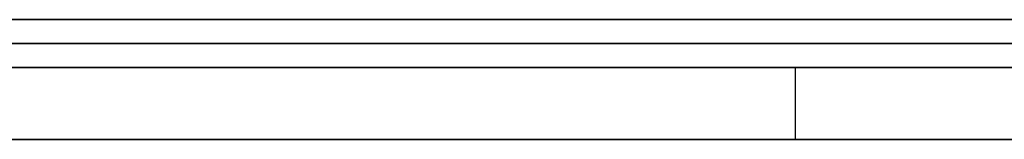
# Model space of a CAD drawing. Extents: x -3.09 to 3.09, y 0 to 2.31.
# Tile 87 of 177: x -2.125203 to -2.12111, y 2.2345 to 2.235. Entities that reach past the tile are written whole.
import ezdxf

# ---------------------------------------------------------------- set-up
doc = ezdxf.new("R2010")
doc.units = 0
doc.layers.get('0').update_dxf_attribs({"linetype": 'CONTINUOUS'})

# ---------------------------------------------------------------- blocks, each defined once
blk = doc.blocks.new('*U1')
at = {"extrusion": (0, 1, 0)}
for p, q in [((3.018, 2.235, -0.83), (-3.018, 2.235, -0.83)), ((-3.018, 2.235, 0.83), (3.018, 2.235, 0.83)), ((-2.798, 2.235, -0.725), (-1.678, 2.235, -0.725)), ((-1.678, 2.235, -0.365), (-2.798, 2.235, -0.365)), ((-2.1151818, 2.235, -0.0015024), (-2.1293268, 2.235, -0.0015024)), ((-2.1293268, 2.2349, -0.0015024), (-2.1151818, 2.2349, -0.0015024)), ((-1.678, 2.2348, -0.725), (-2.798, 2.2348, -0.725)), ((-2.798, 2.2348, -0.365), (-1.678, 2.2348, -0.365))]:
    blk.add_line(p, q, dxfattribs=at)
for p, q in [((3.018, 2.235, -0.83), (-3.018, 2.235, -0.83)), ((-2.798, 2.235, -0.725), (-1.678, 2.235, -0.725)), ((-1.678, 2.2348, -0.725), (-2.798, 2.2348, -0.725)), ((-2.1219795, 2.2348, -0.4779173), (-2.1219795, 2.2345, -0.4779173)), ((-2.1219795, 2.2348, -0.4779173), (-2.1219795, 2.2345, -0.4779173))]:
    blk.add_line(p, q)
at = {"extrusion": (0, 0, -1)}
for p, q in [((-3.018, 2.235, 0.83), (3.018, 2.235, 0.83)), ((-1.678, 2.235, -0.365), (-2.798, 2.235, -0.365)), ((-2.1151818, 2.235, -0.0015024), (-2.1293268, 2.235, -0.0015024)), ((-2.1293268, 2.2349, -0.0015024), (-2.1151818, 2.2349, -0.0015024)), ((-2.798, 2.2348, -0.365), (-1.678, 2.2348, -0.365))]:
    blk.add_line(p, q, dxfattribs=at)
for points in [[(-2.12522, 2.235, -0.0434253), (-2.12515, 2.235, -0.0433678), (-2.12508, 2.235, -0.04331), (-2.12501, 2.235, -0.0432516), (-2.12494, 2.235, -0.0431929), (-2.12487, 2.235, -0.0431337), (-2.1248, 2.235, -0.043074), (-2.12474, 2.235, -0.0430139), (-2.12467, 2.235, -0.0429534), (-2.12461, 2.235, -0.0428924), (-2.12454, 2.235, -0.042831), (-2.12448, 2.235, -0.0427692), (-2.12442, 2.235, -0.0427069), (-2.12436, 2.235, -0.0426441), (-2.12429, 2.235, -0.0425809), (-2.12423, 2.235, -0.0425173), (-2.12417, 2.235, -0.0424532), (-2.12411, 2.235, -0.0423887), (-2.12406, 2.235, -0.0423238), (-2.124, 2.235, -0.0422584), (-2.12394, 2.235, -0.0421926), (-2.12388, 2.235, -0.0421263), (-2.12383, 2.235, -0.0420596), (-2.12377, 2.235, -0.0419924), (-2.12372, 2.235, -0.0419248), (-2.12366, 2.235, -0.0418568), (-2.12361, 2.235, -0.0417883), (-2.12356, 2.235, -0.0417193), (-2.1235, 2.235, -0.04165), (-2.12345, 2.235, -0.0415802), (-2.1234, 2.235, -0.0415099), (-2.12335, 2.235, -0.0414392), (-2.1233, 2.235, -0.0413681), (-2.12325, 2.235, -0.0412965), (-2.1232, 2.235, -0.0412245), (-2.12316, 2.235, -0.041152), (-2.12311, 2.235, -0.041079), (-2.12306, 2.235, -0.041005), (-2.12302, 2.235, -0.04093), (-2.12297, 2.235, -0.0408539), (-2.12293, 2.235, -0.0407767), (-2.12288, 2.235, -0.0406985), (-2.12284, 2.235, -0.0406191), (-2.12279, 2.235, -0.0405387), (-2.12275, 2.235, -0.0404573), (-2.12271, 2.235, -0.0403748), (-2.12266, 2.235, -0.0402912), (-2.12262, 2.235, -0.0402065), (-2.12258, 2.235, -0.0401208), (-2.12253, 2.235, -0.040034), (-2.12249, 2.235, -0.0399461), (-2.12245, 2.235, -0.0398572), (-2.12241, 2.235, -0.0397672), (-2.12237, 2.235, -0.0396761), (-2.12233, 2.235, -0.0395839), (-2.12229, 2.235, -0.0394907), (-2.12225, 2.235, -0.0393965), (-2.12221, 2.235, -0.0393011), (-2.12217, 2.235, -0.0392047), (-2.12213, 2.235, -0.0391072), (-2.1221, 2.235, -0.0390086), (-2.12206, 2.235, -0.038909), (-2.12202, 2.235, -0.0388083), (-2.12198, 2.235, -0.0387066), (-2.12195, 2.235, -0.0386037), (-2.12191, 2.235, -0.0384998), (-2.12187, 2.235, -0.0383948), (-2.12184, 2.235, -0.0382888), (-2.1218, 2.235, -0.0381817), (-2.12177, 2.235, -0.0380735), (-2.12173, 2.235, -0.0379643), (-2.1217, 2.235, -0.037854), (-2.12167, 2.235, -0.0377426), (-2.12163, 2.235, -0.0376301), (-2.1216, 2.235, -0.0375166), (-2.12157, 2.235, -0.037402), (-2.12153, 2.235, -0.0372864), (-2.1215, 2.235, -0.0371696), (-2.12147, 2.235, -0.0370518), (-2.12144, 2.235, -0.036933), (-2.12141, 2.235, -0.0368131), (-2.12138, 2.235, -0.0366921), (-2.12135, 2.235, -0.03657), (-2.12132, 2.235, -0.0364468), (-2.12129, 2.235, -0.0363226), (-2.12126, 2.235, -0.0361974), (-2.12123, 2.235, -0.036071), (-2.1212, 2.235, -0.0359436), (-2.12117, 2.235, -0.0358151), (-2.12115, 2.235, -0.0356856), (-2.12112, 2.235, -0.0355549), (-2.12109, 2.235, -0.0354233)], [(-2.12108, 2.235, -0.0545427), (-2.12114, 2.235, -0.0544332), (-2.1212, 2.235, -0.054324), (-2.12127, 2.235, -0.0542154), (-2.12133, 2.235, -0.0541072), (-2.1214, 2.235, -0.0539994), (-2.12147, 2.235, -0.0538922), (-2.12153, 2.235, -0.0537855), (-2.1216, 2.235, -0.0536792), (-2.12167, 2.235, -0.0535735), (-2.12174, 2.235, -0.0534682), (-2.12181, 2.235, -0.0533634), (-2.12188, 2.235, -0.0532591), (-2.12195, 2.235, -0.0531554), (-2.12202, 2.235, -0.053052), (-2.1221, 2.235, -0.0529492), (-2.12217, 2.235, -0.0528469), (-2.12224, 2.235, -0.0527451), (-2.12232, 2.235, -0.0526437), (-2.12239, 2.235, -0.0525429), (-2.12247, 2.235, -0.0524425), (-2.12255, 2.235, -0.0523426), (-2.12263, 2.235, -0.0522432), (-2.1227, 2.235, -0.0521443), (-2.12278, 2.235, -0.0520459), (-2.12286, 2.235, -0.051948), (-2.12294, 2.235, -0.0518506), (-2.12302, 2.235, -0.0517537), (-2.1231, 2.235, -0.0516572), (-2.12319, 2.235, -0.0515613), (-2.12327, 2.235, -0.0514658), (-2.12335, 2.235, -0.0513708), (-2.12344, 2.235, -0.0512764), (-2.12352, 2.235, -0.0511824), (-2.12361, 2.235, -0.0510889), (-2.1237, 2.235, -0.0509958), (-2.12378, 2.235, -0.0509033), (-2.12387, 2.235, -0.0508113), (-2.12396, 2.235, -0.0507198), (-2.12405, 2.235, -0.0506287), (-2.12414, 2.235, -0.0505381), (-2.12423, 2.235, -0.0504481), (-2.12432, 2.235, -0.0503585), (-2.12441, 2.235, -0.0502694), (-2.1245, 2.235, -0.0501808), (-2.1246, 2.235, -0.0500927), (-2.12469, 2.235, -0.0500051), (-2.12479, 2.235, -0.0499179), (-2.12488, 2.235, -0.0498313), (-2.12498, 2.235, -0.0497451), (-2.12507, 2.235, -0.0496595), (-2.12517, 2.235, -0.0495743), (-2.12527, 2.235, -0.0494896)], [(-2.12108, 2.235, -0.0545427), (-2.12114, 2.235, -0.0544332), (-2.1212, 2.235, -0.054324), (-2.12127, 2.235, -0.0542154), (-2.12133, 2.235, -0.0541072), (-2.1214, 2.235, -0.0539994), (-2.12147, 2.235, -0.0538922), (-2.12153, 2.235, -0.0537855), (-2.1216, 2.235, -0.0536792), (-2.12167, 2.235, -0.0535735), (-2.12174, 2.235, -0.0534682), (-2.12181, 2.235, -0.0533634), (-2.12188, 2.235, -0.0532591), (-2.12195, 2.235, -0.0531554), (-2.12202, 2.235, -0.053052), (-2.1221, 2.235, -0.0529492), (-2.12217, 2.235, -0.0528469), (-2.12224, 2.235, -0.0527451), (-2.12232, 2.235, -0.0526437), (-2.12239, 2.235, -0.0525429), (-2.12247, 2.235, -0.0524425), (-2.12255, 2.235, -0.0523426), (-2.12263, 2.235, -0.0522432), (-2.1227, 2.235, -0.0521443), (-2.12278, 2.235, -0.0520459), (-2.12286, 2.235, -0.051948), (-2.12294, 2.235, -0.0518506), (-2.12302, 2.235, -0.0517537), (-2.1231, 2.235, -0.0516572), (-2.12319, 2.235, -0.0515613), (-2.12327, 2.235, -0.0514658), (-2.12335, 2.235, -0.0513708), (-2.12344, 2.235, -0.0512764), (-2.12352, 2.235, -0.0511824), (-2.12361, 2.235, -0.0510889), (-2.1237, 2.235, -0.0509958), (-2.12378, 2.235, -0.0509033), (-2.12387, 2.235, -0.0508113), (-2.12396, 2.235, -0.0507198), (-2.12405, 2.235, -0.0506287), (-2.12414, 2.235, -0.0505381), (-2.12423, 2.235, -0.0504481), (-2.12432, 2.235, -0.0503585), (-2.12441, 2.235, -0.0502694), (-2.1245, 2.235, -0.0501808), (-2.1246, 2.235, -0.0500927), (-2.12469, 2.235, -0.0500051), (-2.12479, 2.235, -0.0499179), (-2.12488, 2.235, -0.0498313), (-2.12498, 2.235, -0.0497451), (-2.12507, 2.235, -0.0496595), (-2.12517, 2.235, -0.0495743), (-2.12527, 2.235, -0.0494896)], [(-2.12522, 2.235, -0.0434253), (-2.12515, 2.235, -0.0433678), (-2.12508, 2.235, -0.04331), (-2.12501, 2.235, -0.0432516), (-2.12494, 2.235, -0.0431929), (-2.12487, 2.235, -0.0431337), (-2.1248, 2.235, -0.043074), (-2.12474, 2.235, -0.0430139), (-2.12467, 2.235, -0.0429534), (-2.12461, 2.235, -0.0428924), (-2.12454, 2.235, -0.042831), (-2.12448, 2.235, -0.0427692), (-2.12442, 2.235, -0.0427069), (-2.12436, 2.235, -0.0426441), (-2.12429, 2.235, -0.0425809), (-2.12423, 2.235, -0.0425173), (-2.12417, 2.235, -0.0424532), (-2.12411, 2.235, -0.0423887), (-2.12406, 2.235, -0.0423238), (-2.124, 2.235, -0.0422584), (-2.12394, 2.235, -0.0421926), (-2.12388, 2.235, -0.0421263), (-2.12383, 2.235, -0.0420596), (-2.12377, 2.235, -0.0419924), (-2.12372, 2.235, -0.0419248), (-2.12366, 2.235, -0.0418568), (-2.12361, 2.235, -0.0417883), (-2.12356, 2.235, -0.0417193), (-2.1235, 2.235, -0.04165), (-2.12345, 2.235, -0.0415802), (-2.1234, 2.235, -0.0415099), (-2.12335, 2.235, -0.0414392), (-2.1233, 2.235, -0.0413681), (-2.12325, 2.235, -0.0412965), (-2.1232, 2.235, -0.0412245), (-2.12316, 2.235, -0.041152), (-2.12311, 2.235, -0.041079), (-2.12306, 2.235, -0.041005), (-2.12302, 2.235, -0.04093), (-2.12297, 2.235, -0.0408539), (-2.12293, 2.235, -0.0407767), (-2.12288, 2.235, -0.0406985), (-2.12284, 2.235, -0.0406191), (-2.12279, 2.235, -0.0405387), (-2.12275, 2.235, -0.0404573), (-2.12271, 2.235, -0.0403748), (-2.12266, 2.235, -0.0402912), (-2.12262, 2.235, -0.0402065), (-2.12258, 2.235, -0.0401208), (-2.12253, 2.235, -0.040034), (-2.12249, 2.235, -0.0399461), (-2.12245, 2.235, -0.0398572), (-2.12241, 2.235, -0.0397672), (-2.12237, 2.235, -0.0396761), (-2.12233, 2.235, -0.0395839), (-2.12229, 2.235, -0.0394907), (-2.12225, 2.235, -0.0393965), (-2.12221, 2.235, -0.0393011), (-2.12217, 2.235, -0.0392047), (-2.12213, 2.235, -0.0391072), (-2.1221, 2.235, -0.0390086), (-2.12206, 2.235, -0.038909), (-2.12202, 2.235, -0.0388083), (-2.12198, 2.235, -0.0387066), (-2.12195, 2.235, -0.0386037), (-2.12191, 2.235, -0.0384998), (-2.12187, 2.235, -0.0383948), (-2.12184, 2.235, -0.0382888), (-2.1218, 2.235, -0.0381817), (-2.12177, 2.235, -0.0380735), (-2.12173, 2.235, -0.0379643), (-2.1217, 2.235, -0.037854), (-2.12167, 2.235, -0.0377426), (-2.12163, 2.235, -0.0376301), (-2.1216, 2.235, -0.0375166), (-2.12157, 2.235, -0.037402), (-2.12153, 2.235, -0.0372864), (-2.1215, 2.235, -0.0371696), (-2.12147, 2.235, -0.0370518), (-2.12144, 2.235, -0.036933), (-2.12141, 2.235, -0.0368131), (-2.12138, 2.235, -0.0366921), (-2.12135, 2.235, -0.03657), (-2.12132, 2.235, -0.0364468), (-2.12129, 2.235, -0.0363226), (-2.12126, 2.235, -0.0361974), (-2.12123, 2.235, -0.036071), (-2.1212, 2.235, -0.0359436), (-2.12117, 2.235, -0.0358151), (-2.12115, 2.235, -0.0356856), (-2.12112, 2.235, -0.0355549), (-2.12109, 2.235, -0.0354233)], [(-2.12523, 2.235, -0.0850226), (-2.12513, 2.235, -0.0849336), (-2.12504, 2.235, -0.084844), (-2.12495, 2.235, -0.0847538), (-2.12486, 2.235, -0.0846632), (-2.12477, 2.235, -0.084572), (-2.12468, 2.235, -0.0844803), (-2.12459, 2.235, -0.084388), (-2.1245, 2.235, -0.0842952), (-2.12441, 2.235, -0.0842019), (-2.12433, 2.235, -0.0841081), (-2.12424, 2.235, -0.0840137), (-2.12415, 2.235, -0.0839188), (-2.12407, 2.235, -0.0838234), (-2.12398, 2.235, -0.0837274), (-2.1239, 2.235, -0.0836309), (-2.12381, 2.235, -0.0835339), (-2.12373, 2.235, -0.0834363), (-2.12365, 2.235, -0.0833382), (-2.12357, 2.235, -0.0832396), (-2.12349, 2.235, -0.0831405), (-2.1234, 2.235, -0.0830408), (-2.12332, 2.235, -0.0829406), (-2.12324, 2.235, -0.0828398), (-2.12316, 2.235, -0.0827386), (-2.12309, 2.235, -0.0826368), (-2.12301, 2.235, -0.0825344), (-2.12293, 2.235, -0.0824316), (-2.12285, 2.235, -0.0823282), (-2.12278, 2.235, -0.0822243), (-2.1227, 2.235, -0.0821198), (-2.12263, 2.235, -0.0820148), (-2.12255, 2.235, -0.0819093), (-2.12248, 2.235, -0.0818033), (-2.12241, 2.235, -0.0816967), (-2.12233, 2.235, -0.0815896), (-2.12226, 2.235, -0.081482), (-2.12219, 2.235, -0.0813738), (-2.12212, 2.235, -0.0812651), (-2.12205, 2.235, -0.0811559), (-2.12198, 2.235, -0.0810461), (-2.12191, 2.235, -0.0809359), (-2.12184, 2.235, -0.080825), (-2.12177, 2.235, -0.0807137), (-2.1217, 2.235, -0.0806018), (-2.12164, 2.235, -0.0804894), (-2.12157, 2.235, -0.0803765), (-2.12151, 2.235, -0.080263), (-2.12144, 2.235, -0.080149), (-2.12138, 2.235, -0.0800345), (-2.12131, 2.235, -0.0799194), (-2.12125, 2.235, -0.0798038), (-2.12119, 2.235, -0.0796877), (-2.12112, 2.235, -0.0795711), (-2.12106, 2.235, -0.079454)], [(-2.12523, 2.235, -0.0850226), (-2.12513, 2.235, -0.0849336), (-2.12504, 2.235, -0.084844), (-2.12495, 2.235, -0.0847538), (-2.12486, 2.235, -0.0846632), (-2.12477, 2.235, -0.084572), (-2.12468, 2.235, -0.0844803), (-2.12459, 2.235, -0.084388), (-2.1245, 2.235, -0.0842952), (-2.12441, 2.235, -0.0842019), (-2.12433, 2.235, -0.0841081), (-2.12424, 2.235, -0.0840137), (-2.12415, 2.235, -0.0839188), (-2.12407, 2.235, -0.0838234), (-2.12398, 2.235, -0.0837274), (-2.1239, 2.235, -0.0836309), (-2.12381, 2.235, -0.0835339), (-2.12373, 2.235, -0.0834363), (-2.12365, 2.235, -0.0833382), (-2.12357, 2.235, -0.0832396), (-2.12349, 2.235, -0.0831405), (-2.1234, 2.235, -0.0830408), (-2.12332, 2.235, -0.0829406), (-2.12324, 2.235, -0.0828398), (-2.12316, 2.235, -0.0827386), (-2.12309, 2.235, -0.0826368), (-2.12301, 2.235, -0.0825344), (-2.12293, 2.235, -0.0824316), (-2.12285, 2.235, -0.0823282), (-2.12278, 2.235, -0.0822243), (-2.1227, 2.235, -0.0821198), (-2.12263, 2.235, -0.0820148), (-2.12255, 2.235, -0.0819093), (-2.12248, 2.235, -0.0818033), (-2.12241, 2.235, -0.0816967), (-2.12233, 2.235, -0.0815896), (-2.12226, 2.235, -0.081482), (-2.12219, 2.235, -0.0813738), (-2.12212, 2.235, -0.0812651), (-2.12205, 2.235, -0.0811559), (-2.12198, 2.235, -0.0810461), (-2.12191, 2.235, -0.0809359), (-2.12184, 2.235, -0.080825), (-2.12177, 2.235, -0.0807137), (-2.1217, 2.235, -0.0806018), (-2.12164, 2.235, -0.0804894), (-2.12157, 2.235, -0.0803765), (-2.12151, 2.235, -0.080263), (-2.12144, 2.235, -0.080149), (-2.12138, 2.235, -0.0800345), (-2.12131, 2.235, -0.0799194), (-2.12125, 2.235, -0.0798038), (-2.12119, 2.235, -0.0796877), (-2.12112, 2.235, -0.0795711), (-2.12106, 2.235, -0.079454)], [(-2.12107, 2.2349, -0.0353041), (-2.12111, 2.2349, -0.0355032), (-2.12115, 2.2349, -0.0356999), (-2.12119, 2.2349, -0.0358942), (-2.12123, 2.2349, -0.036086), (-2.12128, 2.2349, -0.0362754), (-2.12132, 2.2349, -0.0364624), (-2.12137, 2.2349, -0.036647), (-2.12141, 2.2349, -0.0368292), (-2.12146, 2.2349, -0.0370089), (-2.12151, 2.2349, -0.0371863), (-2.12156, 2.2349, -0.0373612), (-2.1216, 2.2349, -0.0375337), (-2.12165, 2.2349, -0.0377037), (-2.12171, 2.2349, -0.0378714), (-2.12176, 2.2349, -0.0380367), (-2.12181, 2.2349, -0.0381995), (-2.12186, 2.2349, -0.0383599), (-2.12192, 2.2349, -0.0385179), (-2.12197, 2.2349, -0.0386735), (-2.12203, 2.2349, -0.0388266), (-2.12208, 2.2349, -0.0389774), (-2.12214, 2.2349, -0.0391257), (-2.1222, 2.2349, -0.0392716), (-2.12226, 2.2349, -0.0394151), (-2.12232, 2.2349, -0.0395562), (-2.12238, 2.2349, -0.0396948), (-2.12244, 2.2349, -0.0398311), (-2.1225, 2.2349, -0.0399649), (-2.12256, 2.2349, -0.0400963), (-2.12263, 2.2349, -0.0402253), (-2.12269, 2.2349, -0.0403518), (-2.12276, 2.2349, -0.040476), (-2.12283, 2.2349, -0.0405977), (-2.12289, 2.2349, -0.040717), (-2.12296, 2.2349, -0.0408339), (-2.12303, 2.2349, -0.0409484), (-2.1231, 2.2349, -0.0410605), (-2.12317, 2.2349, -0.0411703), (-2.12324, 2.2349, -0.041279), (-2.12331, 2.2349, -0.0413866), (-2.12339, 2.2349, -0.0414932), (-2.12347, 2.2349, -0.0415989), (-2.12354, 2.2349, -0.0417035), (-2.12362, 2.2349, -0.0418072), (-2.1237, 2.2349, -0.0419098), (-2.12379, 2.2349, -0.0420115), (-2.12387, 2.2349, -0.0421121), (-2.12396, 2.2349, -0.0422118), (-2.12404, 2.2349, -0.0423104), (-2.12413, 2.2349, -0.0424081), (-2.12422, 2.2349, -0.0425047), (-2.12431, 2.2349, -0.0426004), (-2.12441, 2.2349, -0.042695), (-2.1245, 2.2349, -0.0427887), (-2.1246, 2.2349, -0.0428813), (-2.12469, 2.2349, -0.042973), (-2.12479, 2.2349, -0.0430636), (-2.12489, 2.2349, -0.0431533), (-2.125, 2.2349, -0.043242), (-2.1251, 2.2349, -0.0433296), (-2.1252, 2.2349, -0.0434163), (-2.12531, 2.2349, -0.0435019)], [(-2.12531, 2.2349, -0.0494578), (-2.12516, 2.2349, -0.049585), (-2.12501, 2.2349, -0.0497134), (-2.12487, 2.2349, -0.0498429), (-2.12472, 2.2349, -0.0499735), (-2.12458, 2.2349, -0.0501051), (-2.12444, 2.2349, -0.0502379), (-2.12431, 2.2349, -0.0503719), (-2.12417, 2.2349, -0.0505069), (-2.12403, 2.2349, -0.050643), (-2.1239, 2.2349, -0.0507802), (-2.12377, 2.2349, -0.0509186), (-2.12364, 2.2349, -0.051058), (-2.12351, 2.2349, -0.0511986), (-2.12338, 2.2349, -0.0513403), (-2.12325, 2.2349, -0.0514831), (-2.12313, 2.2349, -0.051627), (-2.12301, 2.2349, -0.051772), (-2.12289, 2.2349, -0.0519181), (-2.12277, 2.2349, -0.0520653), (-2.12265, 2.2349, -0.0522136), (-2.12253, 2.2349, -0.052363), (-2.12242, 2.2349, -0.0525136), (-2.1223, 2.2349, -0.0526652), (-2.12219, 2.2349, -0.052818), (-2.12208, 2.2349, -0.0529719), (-2.12197, 2.2349, -0.0531268), (-2.12186, 2.2349, -0.0532829), (-2.12176, 2.2349, -0.0534401), (-2.12165, 2.2349, -0.0535984), (-2.12155, 2.2349, -0.0537578), (-2.12145, 2.2349, -0.0539183), (-2.12135, 2.2349, -0.05408), (-2.12125, 2.2349, -0.0542427), (-2.12116, 2.2349, -0.0544065), (-2.12106, 2.2349, -0.0545713)], [(-2.12531, 2.2349, -0.0494578), (-2.12516, 2.2349, -0.049585), (-2.12501, 2.2349, -0.0497134), (-2.12487, 2.2349, -0.0498429), (-2.12472, 2.2349, -0.0499735), (-2.12458, 2.2349, -0.0501051), (-2.12444, 2.2349, -0.0502379), (-2.12431, 2.2349, -0.0503719), (-2.12417, 2.2349, -0.0505069), (-2.12403, 2.2349, -0.050643), (-2.1239, 2.2349, -0.0507802), (-2.12377, 2.2349, -0.0509186), (-2.12364, 2.2349, -0.051058), (-2.12351, 2.2349, -0.0511986), (-2.12338, 2.2349, -0.0513403), (-2.12325, 2.2349, -0.0514831), (-2.12313, 2.2349, -0.051627), (-2.12301, 2.2349, -0.051772), (-2.12289, 2.2349, -0.0519181), (-2.12277, 2.2349, -0.0520653), (-2.12265, 2.2349, -0.0522136), (-2.12253, 2.2349, -0.052363), (-2.12242, 2.2349, -0.0525136), (-2.1223, 2.2349, -0.0526652), (-2.12219, 2.2349, -0.052818), (-2.12208, 2.2349, -0.0529719), (-2.12197, 2.2349, -0.0531268), (-2.12186, 2.2349, -0.0532829), (-2.12176, 2.2349, -0.0534401), (-2.12165, 2.2349, -0.0535984), (-2.12155, 2.2349, -0.0537578), (-2.12145, 2.2349, -0.0539183), (-2.12135, 2.2349, -0.05408), (-2.12125, 2.2349, -0.0542427), (-2.12116, 2.2349, -0.0544065), (-2.12106, 2.2349, -0.0545713)], [(-2.12107, 2.2349, -0.0353041), (-2.12111, 2.2349, -0.0355032), (-2.12115, 2.2349, -0.0356999), (-2.12119, 2.2349, -0.0358942), (-2.12123, 2.2349, -0.036086), (-2.12128, 2.2349, -0.0362754), (-2.12132, 2.2349, -0.0364624), (-2.12137, 2.2349, -0.036647), (-2.12141, 2.2349, -0.0368292), (-2.12146, 2.2349, -0.0370089), (-2.12151, 2.2349, -0.0371863), (-2.12156, 2.2349, -0.0373612), (-2.1216, 2.2349, -0.0375337), (-2.12165, 2.2349, -0.0377037), (-2.12171, 2.2349, -0.0378714), (-2.12176, 2.2349, -0.0380367), (-2.12181, 2.2349, -0.0381995), (-2.12186, 2.2349, -0.0383599), (-2.12192, 2.2349, -0.0385179), (-2.12197, 2.2349, -0.0386735), (-2.12203, 2.2349, -0.0388266), (-2.12208, 2.2349, -0.0389774), (-2.12214, 2.2349, -0.0391257), (-2.1222, 2.2349, -0.0392716), (-2.12226, 2.2349, -0.0394151), (-2.12232, 2.2349, -0.0395562), (-2.12238, 2.2349, -0.0396948), (-2.12244, 2.2349, -0.0398311), (-2.1225, 2.2349, -0.0399649), (-2.12256, 2.2349, -0.0400963), (-2.12263, 2.2349, -0.0402253), (-2.12269, 2.2349, -0.0403518), (-2.12276, 2.2349, -0.040476), (-2.12283, 2.2349, -0.0405977), (-2.12289, 2.2349, -0.040717), (-2.12296, 2.2349, -0.0408339), (-2.12303, 2.2349, -0.0409484), (-2.1231, 2.2349, -0.0410605), (-2.12317, 2.2349, -0.0411703), (-2.12324, 2.2349, -0.041279), (-2.12331, 2.2349, -0.0413866), (-2.12339, 2.2349, -0.0414932), (-2.12347, 2.2349, -0.0415989), (-2.12354, 2.2349, -0.0417035), (-2.12362, 2.2349, -0.0418072), (-2.1237, 2.2349, -0.0419098), (-2.12379, 2.2349, -0.0420115), (-2.12387, 2.2349, -0.0421121), (-2.12396, 2.2349, -0.0422118), (-2.12404, 2.2349, -0.0423104), (-2.12413, 2.2349, -0.0424081), (-2.12422, 2.2349, -0.0425047), (-2.12431, 2.2349, -0.0426004), (-2.12441, 2.2349, -0.042695), (-2.1245, 2.2349, -0.0427887), (-2.1246, 2.2349, -0.0428813), (-2.12469, 2.2349, -0.042973), (-2.12479, 2.2349, -0.0430636), (-2.12489, 2.2349, -0.0431533), (-2.125, 2.2349, -0.043242), (-2.1251, 2.2349, -0.0433296), (-2.1252, 2.2349, -0.0434163), (-2.12531, 2.2349, -0.0435019)], [(-2.12102, 2.2349, -0.0793652), (-2.12111, 2.2349, -0.0795416), (-2.1212, 2.2349, -0.079717), (-2.1213, 2.2349, -0.0798912), (-2.12139, 2.2349, -0.0800643), (-2.12149, 2.2349, -0.0802361), (-2.12159, 2.2349, -0.0804068), (-2.12169, 2.2349, -0.0805762), (-2.12179, 2.2349, -0.0807444), (-2.12189, 2.2349, -0.0809115), (-2.122, 2.2349, -0.0810773), (-2.1221, 2.2349, -0.0812419), (-2.12221, 2.2349, -0.0814054), (-2.12232, 2.2349, -0.0815676), (-2.12243, 2.2349, -0.0817287), (-2.12254, 2.2349, -0.0818885), (-2.12265, 2.2349, -0.0820471), (-2.12276, 2.2349, -0.0822046), (-2.12288, 2.2349, -0.0823608), (-2.12299, 2.2349, -0.0825159), (-2.12311, 2.2349, -0.0826697), (-2.12323, 2.2349, -0.0828223), (-2.12335, 2.2349, -0.0829738), (-2.12347, 2.2349, -0.083124), (-2.12359, 2.2349, -0.0832731), (-2.12372, 2.2349, -0.0834209), (-2.12384, 2.2349, -0.0835676), (-2.12397, 2.2349, -0.083713), (-2.1241, 2.2349, -0.0838572), (-2.12423, 2.2349, -0.0840003), (-2.12436, 2.2349, -0.0841421), (-2.12449, 2.2349, -0.0842828), (-2.12462, 2.2349, -0.0844222), (-2.12476, 2.2349, -0.0845605), (-2.12489, 2.2349, -0.0846975), (-2.12503, 2.2349, -0.0848334), (-2.12517, 2.2349, -0.084968), (-2.12531, 2.2349, -0.0851015)], [(-2.12102, 2.2349, -0.0793652), (-2.12111, 2.2349, -0.0795416), (-2.1212, 2.2349, -0.079717), (-2.1213, 2.2349, -0.0798912), (-2.12139, 2.2349, -0.0800643), (-2.12149, 2.2349, -0.0802361), (-2.12159, 2.2349, -0.0804068), (-2.12169, 2.2349, -0.0805762), (-2.12179, 2.2349, -0.0807444), (-2.12189, 2.2349, -0.0809115), (-2.122, 2.2349, -0.0810773), (-2.1221, 2.2349, -0.0812419), (-2.12221, 2.2349, -0.0814054), (-2.12232, 2.2349, -0.0815676), (-2.12243, 2.2349, -0.0817287), (-2.12254, 2.2349, -0.0818885), (-2.12265, 2.2349, -0.0820471), (-2.12276, 2.2349, -0.0822046), (-2.12288, 2.2349, -0.0823608), (-2.12299, 2.2349, -0.0825159), (-2.12311, 2.2349, -0.0826697), (-2.12323, 2.2349, -0.0828223), (-2.12335, 2.2349, -0.0829738), (-2.12347, 2.2349, -0.083124), (-2.12359, 2.2349, -0.0832731), (-2.12372, 2.2349, -0.0834209), (-2.12384, 2.2349, -0.0835676), (-2.12397, 2.2349, -0.083713), (-2.1241, 2.2349, -0.0838572), (-2.12423, 2.2349, -0.0840003), (-2.12436, 2.2349, -0.0841421), (-2.12449, 2.2349, -0.0842828), (-2.12462, 2.2349, -0.0844222), (-2.12476, 2.2349, -0.0845605), (-2.12489, 2.2349, -0.0846975), (-2.12503, 2.2349, -0.0848334), (-2.12517, 2.2349, -0.084968), (-2.12531, 2.2349, -0.0851015)], [(-2.12941, 2.2348, -0.478406), (-2.12906, 2.2348, -0.478358), (-2.1287, 2.2348, -0.478313), (-2.12834, 2.2348, -0.47827), (-2.12798, 2.2348, -0.47823), (-2.12762, 2.2348, -0.478192), (-2.12726, 2.2348, -0.478157), (-2.12689, 2.2348, -0.478124), (-2.12653, 2.2348, -0.478093), (-2.12616, 2.2348, -0.478065), (-2.12579, 2.2348, -0.478039), (-2.12541, 2.2348, -0.478016), (-2.12504, 2.2348, -0.477996), (-2.12466, 2.2348, -0.477977), (-2.12429, 2.2348, -0.477961), (-2.12391, 2.2348, -0.477948), (-2.12352, 2.2348, -0.477937), (-2.12314, 2.2348, -0.477928), (-2.12276, 2.2348, -0.477922), (-2.12237, 2.2348, -0.477919), (-2.12198, 2.2348, -0.477917)], [(-2.12941, 2.2348, -0.478406), (-2.12906, 2.2348, -0.478358), (-2.1287, 2.2348, -0.478313), (-2.12834, 2.2348, -0.47827), (-2.12798, 2.2348, -0.47823), (-2.12762, 2.2348, -0.478192), (-2.12726, 2.2348, -0.478157), (-2.12689, 2.2348, -0.478124), (-2.12653, 2.2348, -0.478093), (-2.12616, 2.2348, -0.478065), (-2.12579, 2.2348, -0.478039), (-2.12541, 2.2348, -0.478016), (-2.12504, 2.2348, -0.477996), (-2.12466, 2.2348, -0.477977), (-2.12429, 2.2348, -0.477961), (-2.12391, 2.2348, -0.477948), (-2.12352, 2.2348, -0.477937), (-2.12314, 2.2348, -0.477928), (-2.12276, 2.2348, -0.477922), (-2.12237, 2.2348, -0.477919), (-2.12198, 2.2348, -0.477917)], [(-2.12529, 2.2348, -0.612445), (-2.12494, 2.2348, -0.612583), (-2.12458, 2.2348, -0.61272), (-2.12422, 2.2348, -0.612854), (-2.12386, 2.2348, -0.612987), (-2.12351, 2.2348, -0.613119), (-2.12315, 2.2348, -0.613248), (-2.12279, 2.2348, -0.613376), (-2.12243, 2.2348, -0.613502), (-2.12207, 2.2348, -0.613626), (-2.1217, 2.2348, -0.613748), (-2.12134, 2.2348, -0.613869), (-2.12098, 2.2348, -0.613987)], [(-2.12529, 2.2348, -0.612445), (-2.12494, 2.2348, -0.612583), (-2.12458, 2.2348, -0.61272), (-2.12422, 2.2348, -0.612854), (-2.12386, 2.2348, -0.612987), (-2.12351, 2.2348, -0.613119), (-2.12315, 2.2348, -0.613248), (-2.12279, 2.2348, -0.613376), (-2.12243, 2.2348, -0.613502), (-2.12207, 2.2348, -0.613626), (-2.1217, 2.2348, -0.613748), (-2.12134, 2.2348, -0.613869), (-2.12098, 2.2348, -0.613987)], [(-2.12103, 2.2348, -0.596712), (-2.12128, 2.2348, -0.596593), (-2.12153, 2.2348, -0.596474), (-2.12178, 2.2348, -0.596353), (-2.12203, 2.2348, -0.59623), (-2.12228, 2.2348, -0.596106), (-2.12253, 2.2348, -0.595981), (-2.12278, 2.2348, -0.595854), (-2.12302, 2.2348, -0.595726), (-2.12327, 2.2348, -0.595596), (-2.12352, 2.2348, -0.595465), (-2.12376, 2.2348, -0.595332), (-2.124, 2.2348, -0.595198), (-2.12425, 2.2348, -0.595062), (-2.12449, 2.2348, -0.594925), (-2.12473, 2.2348, -0.594787), (-2.12497, 2.2348, -0.594647), (-2.12522, 2.2348, -0.594507)], [(-2.12103, 2.2348, -0.596712), (-2.12128, 2.2348, -0.596593), (-2.12153, 2.2348, -0.596474), (-2.12178, 2.2348, -0.596353), (-2.12203, 2.2348, -0.59623), (-2.12228, 2.2348, -0.596106), (-2.12253, 2.2348, -0.595981), (-2.12278, 2.2348, -0.595854), (-2.12302, 2.2348, -0.595726), (-2.12327, 2.2348, -0.595596), (-2.12352, 2.2348, -0.595465), (-2.12376, 2.2348, -0.595332), (-2.124, 2.2348, -0.595198), (-2.12425, 2.2348, -0.595062), (-2.12449, 2.2348, -0.594925), (-2.12473, 2.2348, -0.594787), (-2.12497, 2.2348, -0.594647), (-2.12522, 2.2348, -0.594507)], [(-2.1211, 2.2348, -0.461598), (-2.12151, 2.2348, -0.461581), (-2.12193, 2.2348, -0.461566), (-2.12235, 2.2348, -0.461553), (-2.12276, 2.2348, -0.461541), (-2.12318, 2.2348, -0.461531), (-2.1236, 2.2348, -0.461523), (-2.12402, 2.2348, -0.461517), (-2.12444, 2.2348, -0.461513), (-2.12486, 2.2348, -0.46151), (-2.12529, 2.2348, -0.461509)], [(-2.1211, 2.2348, -0.461598), (-2.12151, 2.2348, -0.461581), (-2.12193, 2.2348, -0.461566), (-2.12235, 2.2348, -0.461553), (-2.12276, 2.2348, -0.461541), (-2.12318, 2.2348, -0.461531), (-2.1236, 2.2348, -0.461523), (-2.12402, 2.2348, -0.461517), (-2.12444, 2.2348, -0.461513), (-2.12486, 2.2348, -0.46151), (-2.12529, 2.2348, -0.461509)], [(-2.12198, 2.2348, -0.477917), (-2.12168, 2.2348, -0.477918), (-2.12139, 2.2348, -0.47792), (-2.12109, 2.2348, -0.477924)], [(-2.12198, 2.2348, -0.477917), (-2.12168, 2.2348, -0.477918), (-2.12139, 2.2348, -0.47792), (-2.12109, 2.2348, -0.477924)], [(-2.12978, 2.2345, -0.478459), (-2.12925, 2.2345, -0.478384), (-2.12872, 2.2345, -0.478315), (-2.12818, 2.2345, -0.478252), (-2.12764, 2.2345, -0.478194), (-2.12709, 2.2345, -0.478141), (-2.12654, 2.2345, -0.478094), (-2.12598, 2.2345, -0.478053), (-2.12542, 2.2345, -0.478017), (-2.12486, 2.2345, -0.477986), (-2.12429, 2.2345, -0.477962), (-2.12372, 2.2345, -0.477942), (-2.12314, 2.2345, -0.477928), (-2.12256, 2.2345, -0.47792), (-2.12198, 2.2345, -0.477917)], [(-2.12978, 2.2345, -0.478459), (-2.12925, 2.2345, -0.478384), (-2.12872, 2.2345, -0.478315), (-2.12818, 2.2345, -0.478252), (-2.12764, 2.2345, -0.478194), (-2.12709, 2.2345, -0.478141), (-2.12654, 2.2345, -0.478094), (-2.12598, 2.2345, -0.478053), (-2.12542, 2.2345, -0.478017), (-2.12486, 2.2345, -0.477986), (-2.12429, 2.2345, -0.477962), (-2.12372, 2.2345, -0.477942), (-2.12314, 2.2345, -0.477928), (-2.12256, 2.2345, -0.47792), (-2.12198, 2.2345, -0.477917)], [(-2.12104, 2.2345, -0.613967), (-2.12159, 2.2345, -0.613787), (-2.12213, 2.2345, -0.613603), (-2.12267, 2.2345, -0.613416), (-2.12322, 2.2345, -0.613224), (-2.12375, 2.2345, -0.613028), (-2.12429, 2.2345, -0.612828), (-2.12483, 2.2345, -0.612624), (-2.12536, 2.2345, -0.612416), (-2.1259, 2.2345, -0.612204), (-2.12643, 2.2345, -0.611988), (-2.12696, 2.2345, -0.611768), (-2.12749, 2.2345, -0.611544), (-2.12802, 2.2345, -0.611315), (-2.12854, 2.2345, -0.611083), (-2.12907, 2.2345, -0.610847), (-2.12959, 2.2345, -0.610607)], [(-2.12104, 2.2345, -0.613967), (-2.12159, 2.2345, -0.613787), (-2.12213, 2.2345, -0.613603), (-2.12267, 2.2345, -0.613416), (-2.12322, 2.2345, -0.613224), (-2.12375, 2.2345, -0.613028), (-2.12429, 2.2345, -0.612828), (-2.12483, 2.2345, -0.612624), (-2.12536, 2.2345, -0.612416), (-2.1259, 2.2345, -0.612204), (-2.12643, 2.2345, -0.611988), (-2.12696, 2.2345, -0.611768), (-2.12749, 2.2345, -0.611544), (-2.12802, 2.2345, -0.611315), (-2.12854, 2.2345, -0.611083), (-2.12907, 2.2345, -0.610847), (-2.12959, 2.2345, -0.610607)], [(-2.12109, 2.2345, -0.596687), (-2.12146, 2.2345, -0.596508), (-2.12184, 2.2345, -0.596326), (-2.12221, 2.2345, -0.596141), (-2.12259, 2.2345, -0.595952), (-2.12296, 2.2345, -0.59576), (-2.12333, 2.2345, -0.595565), (-2.1237, 2.2345, -0.595367), (-2.12406, 2.2345, -0.595165), (-2.12443, 2.2345, -0.59496), (-2.12479, 2.2345, -0.594752), (-2.12516, 2.2345, -0.594541), (-2.12552, 2.2345, -0.594328), (-2.12588, 2.2345, -0.594113), (-2.12624, 2.2345, -0.593896), (-2.12659, 2.2345, -0.593676), (-2.12695, 2.2345, -0.593454), (-2.1273, 2.2345, -0.593229), (-2.12765, 2.2345, -0.593003), (-2.128, 2.2345, -0.592773), (-2.12835, 2.2345, -0.592542), (-2.1287, 2.2345, -0.592309), (-2.12904, 2.2345, -0.592073), (-2.12939, 2.2345, -0.591834)], [(-2.12109, 2.2345, -0.596687), (-2.12146, 2.2345, -0.596508), (-2.12184, 2.2345, -0.596326), (-2.12221, 2.2345, -0.596141), (-2.12259, 2.2345, -0.595952), (-2.12296, 2.2345, -0.59576), (-2.12333, 2.2345, -0.595565), (-2.1237, 2.2345, -0.595367), (-2.12406, 2.2345, -0.595165), (-2.12443, 2.2345, -0.59496), (-2.12479, 2.2345, -0.594752), (-2.12516, 2.2345, -0.594541), (-2.12552, 2.2345, -0.594328), (-2.12588, 2.2345, -0.594113), (-2.12624, 2.2345, -0.593896), (-2.12659, 2.2345, -0.593676), (-2.12695, 2.2345, -0.593454), (-2.1273, 2.2345, -0.593229), (-2.12765, 2.2345, -0.593003), (-2.128, 2.2345, -0.592773), (-2.12835, 2.2345, -0.592542), (-2.1287, 2.2345, -0.592309), (-2.12904, 2.2345, -0.592073), (-2.12939, 2.2345, -0.591834)], [(-2.12529, 2.2345, -0.461509), (-2.12465, 2.2345, -0.461511), (-2.12402, 2.2345, -0.461517), (-2.12339, 2.2345, -0.461527), (-2.12276, 2.2345, -0.461541), (-2.12213, 2.2345, -0.46156), (-2.1215, 2.2345, -0.461582), (-2.12088, 2.2345, -0.461608), (-2.12026, 2.2345, -0.461638), (-2.11964, 2.2345, -0.461673), (-2.11902, 2.2345, -0.461711), (-2.11841, 2.2345, -0.461754), (-2.11779, 2.2345, -0.4618), (-2.11718, 2.2345, -0.46185), (-2.11657, 2.2345, -0.461905), (-2.11597, 2.2345, -0.461964), (-2.11536, 2.2345, -0.462026), (-2.11476, 2.2345, -0.462093), (-2.11416, 2.2345, -0.462163), (-2.11356, 2.2345, -0.462238), (-2.11296, 2.2345, -0.462317), (-2.11236, 2.2345, -0.4624)], [(-2.12529, 2.2345, -0.461509), (-2.12465, 2.2345, -0.461511), (-2.12402, 2.2345, -0.461517), (-2.12339, 2.2345, -0.461527), (-2.12276, 2.2345, -0.461541), (-2.12213, 2.2345, -0.46156), (-2.1215, 2.2345, -0.461582), (-2.12088, 2.2345, -0.461608), (-2.12026, 2.2345, -0.461638), (-2.11964, 2.2345, -0.461673), (-2.11902, 2.2345, -0.461711), (-2.11841, 2.2345, -0.461754), (-2.11779, 2.2345, -0.4618), (-2.11718, 2.2345, -0.46185), (-2.11657, 2.2345, -0.461905), (-2.11597, 2.2345, -0.461964), (-2.11536, 2.2345, -0.462026), (-2.11476, 2.2345, -0.462093), (-2.11416, 2.2345, -0.462163), (-2.11356, 2.2345, -0.462238), (-2.11296, 2.2345, -0.462317), (-2.11236, 2.2345, -0.4624)], [(-2.12198, 2.2345, -0.477917), (-2.12153, 2.2345, -0.477919), (-2.12109, 2.2345, -0.477924), (-2.12064, 2.2345, -0.477932), (-2.1202, 2.2345, -0.477943), (-2.11976, 2.2345, -0.477958), (-2.11932, 2.2345, -0.477976), (-2.11888, 2.2345, -0.477997), (-2.11844, 2.2345, -0.478021), (-2.118, 2.2345, -0.478049), (-2.11757, 2.2345, -0.47808), (-2.11714, 2.2345, -0.478114), (-2.1167, 2.2345, -0.478151), (-2.11627, 2.2345, -0.478192), (-2.11584, 2.2345, -0.478236), (-2.11541, 2.2345, -0.478283), (-2.11498, 2.2345, -0.478333), (-2.11456, 2.2345, -0.478387), (-2.11413, 2.2345, -0.478444), (-2.11371, 2.2345, -0.478504), (-2.11329, 2.2345, -0.478567), (-2.11287, 2.2345, -0.478634)], [(-2.12198, 2.2345, -0.477917), (-2.12153, 2.2345, -0.477919), (-2.12109, 2.2345, -0.477924), (-2.12064, 2.2345, -0.477932), (-2.1202, 2.2345, -0.477943), (-2.11976, 2.2345, -0.477958), (-2.11932, 2.2345, -0.477976), (-2.11888, 2.2345, -0.477997), (-2.11844, 2.2345, -0.478021), (-2.118, 2.2345, -0.478049), (-2.11757, 2.2345, -0.47808), (-2.11714, 2.2345, -0.478114), (-2.1167, 2.2345, -0.478151), (-2.11627, 2.2345, -0.478192), (-2.11584, 2.2345, -0.478236), (-2.11541, 2.2345, -0.478283), (-2.11498, 2.2345, -0.478333), (-2.11456, 2.2345, -0.478387), (-2.11413, 2.2345, -0.478444), (-2.11371, 2.2345, -0.478504), (-2.11329, 2.2345, -0.478567), (-2.11287, 2.2345, -0.478634)]]:
    blk.add_polyline3d(points)

msp = doc.modelspace()

# ---------------------------------------------------------------- block references
msp.add_blockref('*U1', (0, 0))

doc.saveas('drawing.dxf')
